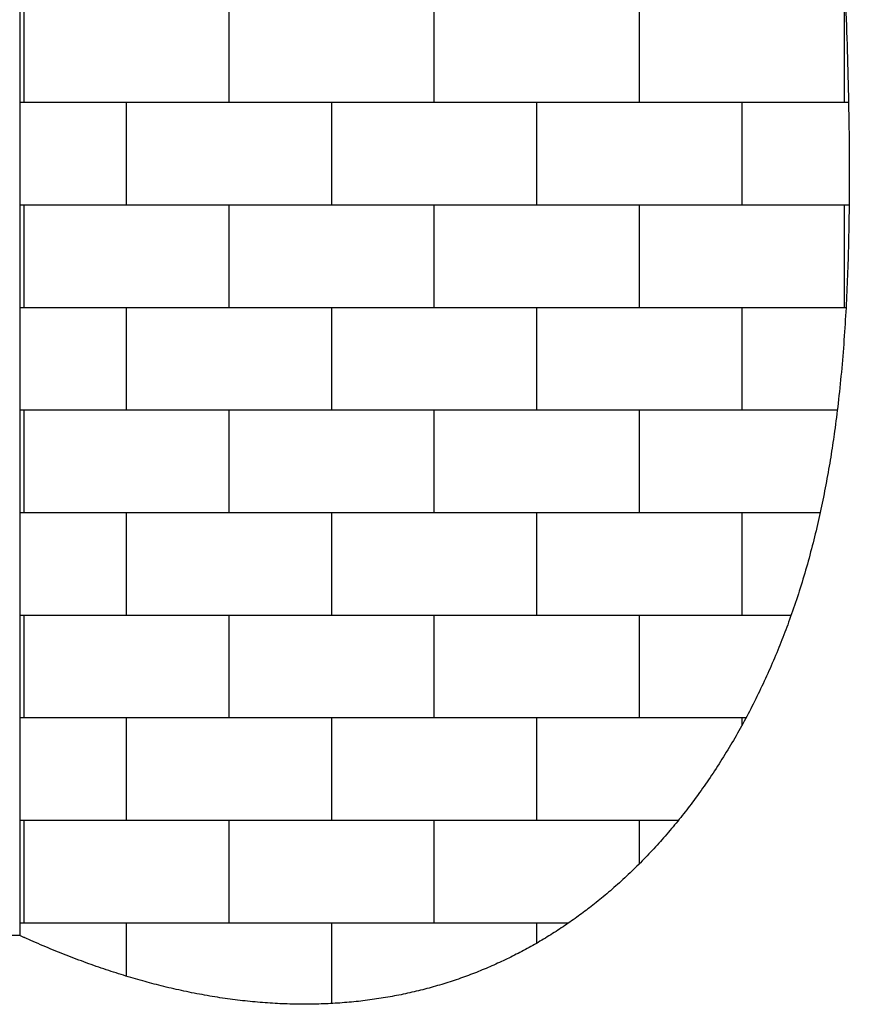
# Model space of a CAD drawing. Header units: millimetres. Extents: x 0 to 4205, y 0 to 2970.
# Tile 4 of 27: x 960 to 1370, y 1022 to 1510. Entities that reach past the tile are written whole.
import ezdxf

# ---------------------------------------------------------------- set-up
doc = ezdxf.new("R2010")
doc.units = ezdxf.units.MM
doc.header["$LTSCALE"] = 5

# ---------------------------------------------------------------- blocks, each defined once
blk = doc.blocks.new('SW_BROKEN_VIEW_1')
at = {"color": 0, "linetype": 'Continuous'}
for p, q in [((0, 0), (0, -793.3)), ((2.16, -380.75), (2.16, -329.95)), ((103.76, -380.75), (103.76, -329.95)), ((205.36, -380.75), (205.36, -329.95)), ((306.96, -380.75), (306.96, -329.95)), ((408.56, -380.75), (408.56, -329.95)), ((410.57, -380.75), (0, -380.75)), ((52.96, -431.55), (52.96, -380.75)), ((154.56, -431.55), (154.56, -380.75)), ((256.16, -431.55), (256.16, -380.75)), ((357.76, -431.55), (357.76, -380.75)), ((410.83, -431.55), (0, -431.55)), ((2.16, -482.35), (2.16, -431.55)), ((103.76, -482.35), (103.76, -431.55)), ((205.36, -482.35), (205.36, -431.55)), ((306.96, -482.35), (306.96, -431.55)), ((408.56, -482.35), (408.56, -431.55)), ((409.32, -482.35), (0, -482.35)), ((52.96, -533.15), (52.96, -482.35)), ((154.56, -533.15), (154.56, -482.35)), ((256.16, -533.15), (256.16, -482.35)), ((357.76, -533.15), (357.76, -482.35)), ((405, -533.15), (0, -533.15)), ((2.16, -583.95), (2.16, -533.15)), ((103.76, -583.95), (103.76, -533.15)), ((205.36, -583.95), (205.36, -533.15)), ((306.96, -583.95), (306.96, -533.15)), ((396.5, -583.95), (0, -583.95)), ((52.96, -634.75), (52.96, -583.95)), ((154.56, -634.75), (154.56, -583.95)), ((256.16, -634.75), (256.16, -583.95)), ((357.76, -634.75), (357.76, -583.95)), ((382.12, -634.75), (0, -634.75)), ((2.16, -685.55), (2.16, -634.75)), ((103.76, -685.55), (103.76, -634.75)), ((205.36, -685.55), (205.36, -634.75)), ((306.96, -685.55), (306.96, -634.75)), ((359.77, -685.55), (0, -685.55)), ((52.96, -736.35), (52.96, -685.55)), ((154.56, -736.35), (154.56, -685.55)), ((256.16, -736.35), (256.16, -685.55)), ((357.76, -689.24), (357.76, -685.55)), ((326.22, -736.35), (0, -736.35)), ((2.16, -787.15), (2.16, -736.35)), ((103.76, -787.15), (103.76, -736.35)), ((205.36, -787.15), (205.36, -736.35)), ((306.96, -757.78), (306.96, -736.35)), ((271.88, -787.15), (0, -787.15)), ((52.96, -813.54), (52.96, -787.15)), ((154.56, -827.05), (154.56, -787.15)), ((256.16, -797.11), (256.16, -787.15)), ((0, -793.3), (-723.43, -793.3))]:
    blk.add_line(p, q, dxfattribs=at)
blk.add_open_spline([(399.56, 0), (398.79, -21.14), (398.35, -42.25), (398.22, -63.34), (398.36, -84.4), (398.74, -105.45), (399.32, -126.48), (400.57, -159.51), (402.12, -192.52), (403.85, -225.53), (405.21, -250.8), (406.55, -276.08), (407.8, -301.37), (408.92, -326.69), (409.84, -352.05), (410.51, -377.43), (410.87, -402.86), (410.91, -418.74), (410.8, -434.64), (410.52, -450.56), (410.04, -466.49), (409.32, -482.42), (408.32, -498.32), (407.02, -514.18), (405.37, -529.99), (403.81, -542.37), (401.99, -554.69), (399.9, -566.96), (397.52, -579.16), (394.83, -591.28), (391.81, -603.33), (388.45, -615.29), (384.73, -627.14), (381.07, -637.68), (377.1, -648.12), (372.82, -658.44), (368.24, -668.63), (363.35, -678.67), (358.25, -688.36), (352.85, -697.87), (347.15, -707.18), (341.16, -716.28), (335.56, -724.21), (329.73, -731.94), (323.66, -739.46), (317.36, -746.76), (310.83, -753.82), (304.06, -760.64), (297.06, -767.2), (289.82, -773.49), (283.39, -778.69), (276.77, -783.68), (269.99, -788.44), (263.03, -792.97), (255.9, -797.26), (248.73, -801.22), (241.39, -804.94), (233.89, -808.4), (226.22, -811.59), (218.22, -814.57), (210.05, -817.27), (201.71, -819.66), (193.19, -821.75), (184.5, -823.52), (175.64, -824.97), (166.61, -826.1), (157.43, -826.88), (148.08, -827.32), (138.56, -827.41), (128.86, -827.14), (119, -826.5), (109.15, -825.51), (99.13, -824.15), (88.95, -822.41), (78.61, -820.29), (69.24, -818.06), (59.73, -815.52), (50.1, -812.66), (40.34, -809.46), (30.45, -805.93), (20.43, -802.07), (10.28, -797.86), (0, -793.3), (3.42, -794.84), (0, -793.3)], degree=3, knots=[0, 0, 0, 0, 0.018982, 0.037929, 0.056851, 0.075753, 0.094641, 0.113519, 0.143176, 0.17283, 0.20249, 0.225196, 0.247912, 0.27064, 0.293383, 0.316146, 0.338933, 0.361752, 0.376002, 0.39027, 0.404558, 0.418859, 0.433162, 0.447459, 0.461742, 0.476007, 0.487199, 0.498377, 0.509543, 0.520696, 0.531842, 0.542984, 0.554128, 0.565282, 0.57529, 0.58531, 0.595336, 0.605361, 0.61538, 0.625209, 0.635022, 0.644817, 0.654592, 0.663299, 0.671988, 0.680658, 0.68931, 0.697945, 0.706566, 0.715175, 0.723777, 0.731207, 0.738638, 0.746075, 0.753523, 0.760988, 0.768341, 0.775721, 0.783136, 0.790592, 0.798252, 0.805971, 0.813759, 0.821626, 0.829582, 0.837638, 0.845804, 0.854073, 0.862475, 0.87102, 0.879721, 0.88859, 0.897475, 0.906545, 0.915812, 0.925286, 0.933929, 0.942756, 0.951773, 0.96099, 0.970412, 0.98005, 0.98991, 1, 1, 1, 1], dxfattribs=at)

msp = doc.modelspace()

# ---------------------------------------------------------------- block references
at = {"color": 7, "linetype": 'Continuous'}
msp.add_blockref('SW_BROKEN_VIEW_1', (959.523501, 1849.185966), dxfattribs=at)

doc.saveas('drawing.dxf')
